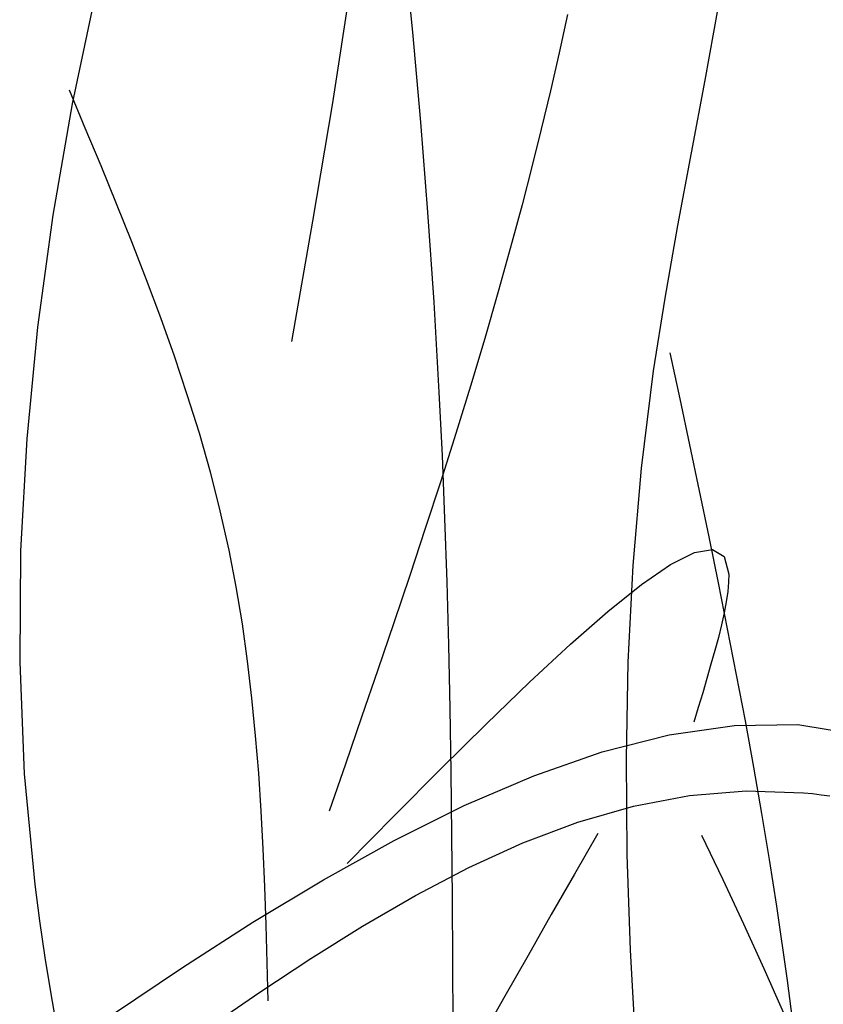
# Model space of a CAD drawing. Extents: x 196.6 to 202.33, y 221.65 to 228.25.
# Tile 8 of 10: x 200.37 to 200.98, y 226.34 to 227.09. Entities that reach past the tile are written whole.
import ezdxf

# ---------------------------------------------------------------- set-up
doc = ezdxf.new("R2010")
doc.units = 0
doc.header["$MEASUREMENT"] = 0
doc.layers.add('JARD', color=76, linetype='CONTINUOUS')

msp = doc.modelspace()

# ---------------------------------------------------------------- linework, layer by layer
at = {"layer": 'JARD', "linetype": 'CONTINUOUS'}
for points in [[(200.60872, 227.62127), (200.61722, 227.55317), (200.62572, 227.48507), (200.63412, 227.41697), (200.64222, 227.34887), (200.65012, 227.28067), (200.65762, 227.21257), (200.66472, 227.14437), (200.67132, 227.07617), (200.67742, 227.00787), (200.68282, 226.93967), (200.68762, 226.87127), (200.69152, 226.80297), (200.69392, 226.75497), (200.69582, 226.70707), (200.69742, 226.65907), (200.69872, 226.61107), (200.69972, 226.56307), (200.70052, 226.51497), (200.70112, 226.46697), (200.70152, 226.41887), (200.70182, 226.37087), (200.70192, 226.32277)], [(200.43102, 227.10587), (200.41342, 227.02177), (200.39872, 226.93727), (200.38712, 226.85247), (200.37882, 226.76757), (200.37422, 226.68277), (200.37352, 226.59807), (200.37702, 226.51357), (200.38492, 226.42957), (200.38852, 226.40187), (200.39262, 226.37417), (200.39712, 226.34657), (200.40202, 226.31907)], [(200.62422, 227.11017), (200.61082, 227.02267), (200.59572, 226.93277), (200.57962, 226.84157)], [(200.78902, 227.08947), (200.78262, 227.06047), (200.77602, 227.03157), (200.76912, 227.00267), (200.76192, 226.97387), (200.75452, 226.94517), (200.74682, 226.91647), (200.73672, 226.88007), (200.72622, 226.84387), (200.71542, 226.80767), (200.70422, 226.77157), (200.69282, 226.73557), (200.68112, 226.69967), (200.66932, 226.66387), (200.65722, 226.62807), (200.64512, 226.59227), (200.63282, 226.55657), (200.62052, 226.52087), (200.60812, 226.48507)], [(200.90302, 227.09447), (200.89322, 227.03967), (200.88292, 226.98457), (200.87252, 226.92947), (200.86272, 226.87427), (200.85402, 226.81917), (200.84482, 226.74527), (200.83852, 226.67157), (200.83482, 226.59827), (200.83342, 226.52517), (200.83412, 226.45237), (200.83652, 226.37977), (200.84062, 226.30737)], [(200.41102, 227.03237), (200.42302, 227.00367), (200.43502, 226.97497), (200.44672, 226.94627), (200.45822, 226.91747), (200.46952, 226.88857), (200.48032, 226.85957), (200.49062, 226.83057), (200.50032, 226.80137), (200.50952, 226.77207), (200.51792, 226.74257), (200.52542, 226.71297), (200.53222, 226.68317), (200.53752, 226.65527), (200.54222, 226.62727), (200.54612, 226.59907), (200.54942, 226.57077), (200.55222, 226.54237), (200.55452, 226.51387), (200.55632, 226.48517), (200.55782, 226.45657), (200.55912, 226.42777), (200.56012, 226.39897), (200.56102, 226.37017), (200.56182, 226.34137)], [(200.86662, 226.83297), (200.87412, 226.79807), (200.88152, 226.76317), (200.88882, 226.72827), (200.89612, 226.69337), (200.90322, 226.65847), (200.91022, 226.62347), (200.91702, 226.58857), (200.92372, 226.55357), (200.93002, 226.51847), (200.93622, 226.48347), (200.94202, 226.44837), (200.94752, 226.41317), (200.95562, 226.35667), (200.96292, 226.29997)], [(200.53222, 226.68317), (200.53222, 226.68317), (200.53222, 226.68317), (200.53222, 226.68317), (200.53222, 226.68317), (200.53222, 226.68317), (200.53222, 226.68317), (200.53222, 226.68317), (200.53222, 226.68317), (200.53222, 226.68317), (200.53222, 226.68317), (200.53222, 226.68317), (200.53222, 226.68317), (200.53222, 226.68317), (200.53222, 226.68317), (200.53222, 226.68317), (200.53222, 226.68317), (200.53222, 226.68317), (200.53222, 226.68317), (200.53222, 226.68317), (200.53222, 226.68317), (200.53222, 226.68317), (200.53222, 226.68317), (200.53222, 226.68317), (200.53222, 226.68317)], [(200.62192, 226.44547), (200.65772, 226.48177), (200.69302, 226.51727), (200.72742, 226.55127), (200.76022, 226.58297), (200.79122, 226.61177), (200.81962, 226.63667), (200.84512, 226.65707), (200.86722, 226.67227), (200.88532, 226.68137), (200.89902, 226.68367), (200.90792, 226.67837), (200.91132, 226.66487), (200.91112, 226.65877), (200.91052, 226.65177), (200.90932, 226.64397), (200.90772, 226.63557), (200.90572, 226.62657), (200.90342, 226.61697), (200.90072, 226.60697), (200.89782, 226.59657), (200.89472, 226.58587), (200.89152, 226.57487), (200.88822, 226.56377), (200.88482, 226.55267)], [(200.44382, 226.33087), (200.49692, 226.36647), (200.55032, 226.40087), (200.60392, 226.43317), (200.65752, 226.46287), (200.71072, 226.48937), (200.76342, 226.51197), (200.81522, 226.53007), (200.86602, 226.54307), (200.91562, 226.55027), (200.96362, 226.55097), (201.03112, 226.53967), (201.09502, 226.51437), (201.15582, 226.47637), (201.21372, 226.42687), (201.26902, 226.36727), (201.32212, 226.29867)], [(200.51762, 226.32177), (200.55562, 226.34777), (200.59432, 226.37337), (200.63362, 226.39797), (200.67362, 226.42117), (200.71412, 226.44237), (200.75522, 226.46107), (200.79692, 226.47677), (200.83902, 226.48887), (200.88162, 226.49707), (200.92462, 226.50067), (200.96812, 226.49917), (200.97472, 226.49847), (200.98142, 226.49767), (200.98802, 226.49677)], [(200.81212, 226.46827), (200.79442, 226.43747), (200.77672, 226.40667), (200.75912, 226.37577), (200.74152, 226.34487), (200.72402, 226.31397)], [(200.89072, 226.46697), (200.90672, 226.43327), (200.92252, 226.39957), (200.93792, 226.36587), (200.95292, 226.33217)]]:
    msp.add_lwpolyline(points, dxfattribs=at)

doc.saveas('drawing.dxf')
